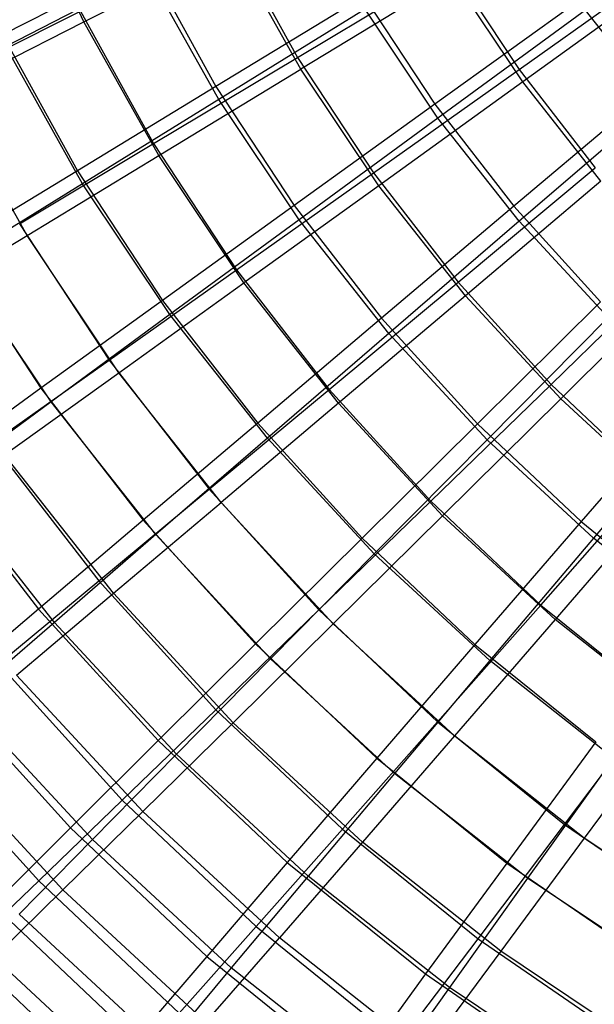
# Model space of a CAD drawing. Extents: x 0.05 to 6.09, y -3 to 3.03.
# Tile 8 of 124: x 1.19 to 1.79, y -1.96 to -0.92. Entities that reach past the tile are written whole.
import ezdxf

# ---------------------------------------------------------------- set-up
doc = ezdxf.new("R2010")
doc.units = 0
doc.header["$MEASUREMENT"] = 0
doc.layers.get('0').update_dxf_attribs({"color": 13, "linetype": 'CONTINUOUS'})

# ---------------------------------------------------------------- blocks, each defined once
blk = doc.blocks.new('GRUPUJ_1')
at = {"color": 0}
for p, q in [((1.1985, 2.0816, 5.3499), (1.1308, 2.2285, 5.3504)), ((1.1985, 2.0816, 5.3499), (1.1308, 2.2285, 5.3504)), ((1.3536, 2.172, 5.5809), (1.4242, 2.0442, 5.5804)), ((1.3536, 2.172, 5.5809), (1.4242, 2.0442, 5.5804)), ((1.1985, 2.0816, 5.3499), (1.3553, 2.1608, 5.5117)), ((1.1985, 2.0816, 5.3499), (1.3553, 2.1608, 5.5117)), ((1.4277, 2.0316, 5.5112), (1.3553, 2.1608, 5.5117)), ((1.4277, 2.0316, 5.5112), (1.3553, 2.1608, 5.5117)), ((1.2651, 2.1454, 0.7885), (1.1124, 2.0681, 0.9521)), ((1.2651, 2.1454, 0.7885), (1.1124, 2.0681, 0.9521)), ((1.2651, 2.1454, 0.7885), (1.3379, 2.0135, 0.788)), ((1.2651, 2.1454, 0.7885), (1.3379, 2.0135, 0.788)), ((1.6581, 2.0313, 5.7231), (1.8201, 2.1464, 5.8519)), ((1.6581, 2.0313, 5.7231), (1.8201, 2.1464, 5.8519)), ((1.2663, 2.1331, 0.8599), (1.1159, 2.0558, 1.0285)), ((1.2663, 2.1331, 0.8599), (1.1159, 2.0558, 1.0285)), ((1.341, 1.9997, 0.8593), (1.2663, 2.1331, 0.8599)), ((1.341, 1.9997, 0.8593), (1.2663, 2.1331, 0.8599)), ((1.4242, 2.0442, 5.5804), (1.5859, 2.1411, 5.7237)), ((1.4242, 2.0442, 5.5804), (1.5859, 2.1411, 5.7237)), ((1.5859, 2.1411, 5.7237), (1.6581, 2.0313, 5.7231)), ((1.5859, 2.1411, 5.7237), (1.6581, 2.0313, 5.7231)), ((1.8228, 2.1343, 5.7917), (1.662, 2.0182, 5.6586)), ((1.8228, 2.1343, 5.7917), (1.662, 2.0182, 5.6586)), ((1.5879, 2.1291, 5.6591), (1.4277, 2.0316, 5.5112)), ((1.5879, 2.1291, 5.6591), (1.4277, 2.0316, 5.5112)), ((1.662, 2.0182, 5.6586), (1.5879, 2.1291, 5.6591)), ((1.662, 2.0182, 5.6586), (1.5879, 2.1291, 5.6591)), ((1.4943, 2.1086, 0.6378), (1.3379, 2.0135, 0.788)), ((1.4943, 2.1086, 0.6378), (1.3379, 2.0135, 0.788)), ((1.4943, 2.1086, 0.6378), (1.5692, 1.9947, 0.6372)), ((1.4943, 2.1086, 0.6378), (1.5692, 1.9947, 0.6372)), ((1.7266, 2.1079, 0.5013), (1.5692, 1.9947, 0.6372)), ((1.7266, 2.1079, 0.5013), (1.5692, 1.9947, 0.6372)), ((1.0473, 2.0194, 5.2542), (1.195, 2.0929, 5.424)), ((1.0473, 2.0194, 5.2542), (1.195, 2.0929, 5.424)), ((1.195, 2.0929, 5.424), (1.2721, 1.9531, 5.4234)), ((1.195, 2.0929, 5.424), (1.2721, 1.9531, 5.4234)), ((1.4956, 2.0951, 0.7042), (1.341, 1.9997, 0.8593)), ((1.4956, 2.0951, 0.7042), (1.341, 1.9997, 0.8593)), ((1.5725, 1.9799, 0.7036), (1.4956, 2.0951, 0.7042)), ((1.5725, 1.9799, 0.7036), (1.4956, 2.0951, 0.7042)), ((1.7283, 2.0939, 0.563), (1.5725, 1.9799, 0.7036)), ((1.7283, 2.0939, 0.563), (1.5725, 1.9799, 0.7036)), ((1.8047, 1.9971, 0.5624), (1.7283, 2.0939, 0.563)), ((1.8047, 1.9971, 0.5624), (1.7283, 2.0939, 0.563)), ((1.0533, 2.0082, 5.175), (1.1985, 2.0816, 5.3499)), ((1.0533, 2.0082, 5.175), (1.1985, 2.0816, 5.3499)), ((1.2776, 1.9404, 5.3493), (1.1985, 2.0816, 5.3499)), ((1.2776, 1.9404, 5.3493), (1.1985, 2.0816, 5.3499)), ((1.1124, 2.0681, 0.9521), (1.1916, 1.9245, 0.9515)), ((1.1124, 2.0681, 0.9521), (1.1916, 1.9245, 0.9515)), ((1.1971, 1.9107, 1.0279), (1.1159, 2.0558, 1.0285)), ((1.1971, 1.9107, 1.0279), (1.1159, 2.0558, 1.0285)), ((1.2721, 1.9531, 5.4234), (1.4242, 2.0442, 5.5804)), ((1.2721, 1.9531, 5.4234), (1.4242, 2.0442, 5.5804)), ((1.4242, 2.0442, 5.5804), (1.5044, 1.9222, 5.5798)), ((1.4242, 2.0442, 5.5804), (1.5044, 1.9222, 5.5798)), ((1.2776, 1.9404, 5.3493), (1.4277, 2.0316, 5.5112)), ((1.2776, 1.9404, 5.3493), (1.4277, 2.0316, 5.5112)), ((1.5099, 1.9085, 5.5106), (1.4277, 2.0316, 5.5112)), ((1.5099, 1.9085, 5.5106), (1.4277, 2.0316, 5.5112)), ((1.5044, 1.9222, 5.5798), (1.6581, 2.0313, 5.7231)), ((1.5044, 1.9222, 5.5798), (1.6581, 2.0313, 5.7231)), ((1.6581, 2.0313, 5.7231), (1.7386, 1.9274, 5.7225)), ((1.6581, 2.0313, 5.7231), (1.7386, 1.9274, 5.7225)), ((1.662, 2.0182, 5.6586), (1.5099, 1.9085, 5.5106)), ((1.662, 2.0182, 5.6586), (1.5099, 1.9085, 5.5106)), ((1.7446, 1.9134, 5.658), (1.662, 2.0182, 5.6586)), ((1.7446, 1.9134, 5.658), (1.662, 2.0182, 5.6586)), ((1.1385, 1.856, 5.1744), (1.0533, 2.0082, 5.175)), ((1.1385, 1.856, 5.1744), (1.0533, 2.0082, 5.175)), ((1.3379, 2.0135, 0.788), (1.1916, 1.9245, 0.9515)), ((1.3379, 2.0135, 0.788), (1.1916, 1.9245, 0.9515)), ((1.3379, 2.0135, 0.788), (1.4206, 1.8877, 0.7874)), ((1.3379, 2.0135, 0.788), (1.4206, 1.8877, 0.7874)), ((1.8008, 2.0121, 0.5007), (1.6527, 1.887, 0.6366)), ((1.8008, 2.0121, 0.5007), (1.6527, 1.887, 0.6366)), ((1.341, 1.9997, 0.8593), (1.1971, 1.9107, 1.0279)), ((1.341, 1.9997, 0.8593), (1.1971, 1.9107, 1.0279)), ((1.4259, 1.8726, 0.8587), (1.341, 1.9997, 0.8593)), ((1.4259, 1.8726, 0.8587), (1.341, 1.9997, 0.8593)), ((1.8047, 1.9971, 0.5624), (1.6583, 1.8711, 0.703)), ((1.8047, 1.9971, 0.5624), (1.6583, 1.8711, 0.703)), ((1.5692, 1.9947, 0.6372), (1.4206, 1.8877, 0.7874)), ((1.5692, 1.9947, 0.6372), (1.4206, 1.8877, 0.7874)), ((1.5692, 1.9947, 0.6372), (1.6527, 1.887, 0.6366)), ((1.5692, 1.9947, 0.6372), (1.6527, 1.887, 0.6366)), ((1.5725, 1.9799, 0.7036), (1.4259, 1.8726, 0.8587)), ((1.5725, 1.9799, 0.7036), (1.4259, 1.8726, 0.8587)), ((1.6583, 1.8711, 0.703), (1.5725, 1.9799, 0.7036)), ((1.6583, 1.8711, 0.703), (1.5725, 1.9799, 0.7036)), ((1.1305, 1.8684, 5.2535), (1.2721, 1.9531, 5.4234)), ((1.1305, 1.8684, 5.2535), (1.2721, 1.9531, 5.4234)), ((1.2721, 1.9531, 5.4234), (1.3598, 1.8197, 5.4228)), ((1.2721, 1.9531, 5.4234), (1.3598, 1.8197, 5.4228)), ((1.1385, 1.856, 5.1744), (1.2776, 1.9404, 5.3493)), ((1.1385, 1.856, 5.1744), (1.2776, 1.9404, 5.3493)), ((1.3675, 1.8059, 5.3486), (1.2776, 1.9404, 5.3493)), ((1.3675, 1.8059, 5.3486), (1.2776, 1.9404, 5.3493)), ((1.1916, 1.9245, 0.9515), (1.0562, 1.8421, 1.1274)), ((1.1916, 1.9245, 0.9515), (1.0562, 1.8421, 1.1274)), ((1.1916, 1.9245, 0.9515), (1.2817, 1.7875, 0.9508)), ((1.1916, 1.9245, 0.9515), (1.2817, 1.7875, 0.9508)), ((1.5938, 1.8068, 5.5792), (1.7386, 1.9274, 5.7225)), ((1.5938, 1.8068, 5.5792), (1.7386, 1.9274, 5.7225)), ((1.3598, 1.8197, 5.4228), (1.5044, 1.9222, 5.5798)), ((1.3598, 1.8197, 5.4228), (1.5044, 1.9222, 5.5798)), ((1.5044, 1.9222, 5.5798), (1.5938, 1.8068, 5.5792)), ((1.5044, 1.9222, 5.5798), (1.5938, 1.8068, 5.5792)), ((1.1971, 1.9107, 1.0279), (1.0646, 1.8287, 1.209)), ((1.1971, 1.9107, 1.0279), (1.0646, 1.8287, 1.209)), ((1.2894, 1.7725, 1.0273), (1.1971, 1.9107, 1.0279)), ((1.2894, 1.7725, 1.0273), (1.1971, 1.9107, 1.0279)), ((1.5099, 1.9085, 5.5106), (1.3675, 1.8059, 5.3486)), ((1.5099, 1.9085, 5.5106), (1.3675, 1.8059, 5.3486)), ((1.6016, 1.7923, 5.5099), (1.5099, 1.9085, 5.5106)), ((1.6016, 1.7923, 5.5099), (1.5099, 1.9085, 5.5106)), ((1.7446, 1.9134, 5.658), (1.6016, 1.7923, 5.5099)), ((1.7446, 1.9134, 5.658), (1.6016, 1.7923, 5.5099)), ((1.4206, 1.8877, 0.7874), (1.2817, 1.7875, 0.9508)), ((1.4206, 1.8877, 0.7874), (1.2817, 1.7875, 0.9508)), ((1.4206, 1.8877, 0.7874), (1.5129, 1.7687, 0.7867)), ((1.4206, 1.8877, 0.7874), (1.5129, 1.7687, 0.7867)), ((1.6527, 1.887, 0.6366), (1.5129, 1.7687, 0.7867)), ((1.6527, 1.887, 0.6366), (1.5129, 1.7687, 0.7867)), ((1.6527, 1.887, 0.6366), (1.7443, 1.786, 0.6359)), ((1.6527, 1.887, 0.6366), (1.7443, 1.786, 0.6359)), ((1.4259, 1.8726, 0.8587), (1.2894, 1.7725, 1.0273)), ((1.4259, 1.8726, 0.8587), (1.2894, 1.7725, 1.0273)), ((1.5206, 1.7525, 0.858), (1.4259, 1.8726, 0.8587)), ((1.5206, 1.7525, 0.858), (1.4259, 1.8726, 0.8587)), ((1.1305, 1.8684, 5.2535), (1.2252, 1.7244, 5.2528)), ((1.1305, 1.8684, 5.2535), (1.2252, 1.7244, 5.2528)), ((1.6583, 1.8711, 0.703), (1.5206, 1.7525, 0.858)), ((1.6583, 1.8711, 0.703), (1.5206, 1.7525, 0.858)), ((1.7523, 1.7694, 0.7023), (1.6583, 1.8711, 0.703)), ((1.7523, 1.7694, 0.7023), (1.6583, 1.8711, 0.703)), ((1.0113, 1.7789, 4.9875), (1.1385, 1.856, 5.1744)), ((1.0113, 1.7789, 4.9875), (1.1385, 1.856, 5.1744)), ((1.2354, 1.7109, 5.1737), (1.1385, 1.856, 5.1744)), ((1.2354, 1.7109, 5.1737), (1.1385, 1.856, 5.1744)), ((1.0562, 1.8421, 1.1274), (1.1531, 1.6947, 1.1267)), ((1.0562, 1.8421, 1.1274), (1.1531, 1.6947, 1.1267)), ((1.1638, 1.6803, 1.2083), (1.0646, 1.8287, 1.209)), ((1.1638, 1.6803, 1.2083), (1.0646, 1.8287, 1.209)), ((1.6919, 1.6987, 5.5784), (1.8269, 1.83, 5.7219)), ((1.6919, 1.6987, 5.5784), (1.8269, 1.83, 5.7219)), ((1.2252, 1.7244, 5.2528), (1.3598, 1.8197, 5.4228)), ((1.2252, 1.7244, 5.2528), (1.3598, 1.8197, 5.4228)), ((1.3598, 1.8197, 5.4228), (1.4576, 1.6935, 5.422)), ((1.3598, 1.8197, 5.4228), (1.4576, 1.6935, 5.422)), ((1.8351, 1.8155, 5.6573), (1.7021, 1.6835, 5.5091)), ((1.8351, 1.8155, 5.6573), (1.7021, 1.6835, 5.5091)), ((1.2354, 1.7109, 5.1737), (1.3675, 1.8059, 5.3486)), ((1.2354, 1.7109, 5.1737), (1.3675, 1.8059, 5.3486)), ((1.4676, 1.6789, 5.3479), (1.3675, 1.8059, 5.3486)), ((1.4676, 1.6789, 5.3479), (1.3675, 1.8059, 5.3486)), ((1.4576, 1.6935, 5.422), (1.5938, 1.8068, 5.5792)), ((1.4576, 1.6935, 5.422), (1.5938, 1.8068, 5.5792)), ((1.5938, 1.8068, 5.5792), (1.6919, 1.6987, 5.5784)), ((1.5938, 1.8068, 5.5792), (1.6919, 1.6987, 5.5784)), ((1.6016, 1.7923, 5.5099), (1.4676, 1.6789, 5.3479)), ((1.6016, 1.7923, 5.5099), (1.4676, 1.6789, 5.3479)), ((1.7021, 1.6835, 5.5091), (1.6016, 1.7923, 5.5099)), ((1.7021, 1.6835, 5.5091), (1.6016, 1.7923, 5.5099)), ((1.2817, 1.7875, 0.9508), (1.1531, 1.6947, 1.1267)), ((1.2817, 1.7875, 0.9508), (1.1531, 1.6947, 1.1267)), ((1.2817, 1.7875, 0.9508), (1.3821, 1.6579, 0.9501)), ((1.2817, 1.7875, 0.9508), (1.3821, 1.6579, 0.9501)), ((1.7443, 1.786, 0.6359), (1.6141, 1.6572, 0.7859)), ((1.7443, 1.786, 0.6359), (1.6141, 1.6572, 0.7859)), ((1.2894, 1.7725, 1.0273), (1.1638, 1.6803, 1.2083)), ((1.2894, 1.7725, 1.0273), (1.1638, 1.6803, 1.2083)), ((1.3924, 1.642, 1.0265), (1.2894, 1.7725, 1.0273)), ((1.3924, 1.642, 1.0265), (1.2894, 1.7725, 1.0273)), ((1.5129, 1.7687, 0.7867), (1.3821, 1.6579, 0.9501)), ((1.5129, 1.7687, 0.7867), (1.3821, 1.6579, 0.9501)), ((1.5129, 1.7687, 0.7867), (1.6141, 1.6572, 0.7859)), ((1.5129, 1.7687, 0.7867), (1.6141, 1.6572, 0.7859)), ((1.7523, 1.7694, 0.7023), (1.6243, 1.6403, 0.8572)), ((1.7523, 1.7694, 0.7023), (1.6243, 1.6403, 0.8572)), ((1.5206, 1.7525, 0.858), (1.3924, 1.642, 1.0265)), ((1.5206, 1.7525, 0.858), (1.3924, 1.642, 1.0265)), ((1.6243, 1.6403, 0.8572), (1.5206, 1.7525, 0.858)), ((1.6243, 1.6403, 0.8572), (1.5206, 1.7525, 0.858)), ((1.1014, 1.6369, 5.071), (1.2252, 1.7244, 5.2528)), ((1.1014, 1.6369, 5.071), (1.2252, 1.7244, 5.2528)), ((1.2252, 1.7244, 5.2528), (1.3308, 1.5882, 5.2521)), ((1.2252, 1.7244, 5.2528), (1.3308, 1.5882, 5.2521)), ((1.1146, 1.6242, 4.9868), (1.2354, 1.7109, 5.1737)), ((1.1146, 1.6242, 4.9868), (1.2354, 1.7109, 5.1737)), ((1.3434, 1.5739, 5.1729), (1.2354, 1.7109, 5.1737)), ((1.3434, 1.5739, 5.1729), (1.2354, 1.7109, 5.1737)), ((1.5649, 1.5753, 5.4212), (1.6919, 1.6987, 5.5784)), ((1.5649, 1.5753, 5.4212), (1.6919, 1.6987, 5.5784)), ((1.6919, 1.6987, 5.5784), (1.7981, 1.5985, 5.5776)), ((1.6919, 1.6987, 5.5784), (1.7981, 1.5985, 5.5776)), ((1.1531, 1.6947, 1.1267), (1.0357, 1.6098, 1.314)), ((1.1531, 1.6947, 1.1267), (1.0357, 1.6098, 1.314)), ((1.1531, 1.6947, 1.1267), (1.2611, 1.5554, 1.1259)), ((1.1531, 1.6947, 1.1267), (1.2611, 1.5554, 1.1259)), ((1.3308, 1.5882, 5.2521), (1.4576, 1.6935, 5.422)), ((1.3308, 1.5882, 5.2521), (1.4576, 1.6935, 5.422)), ((1.4576, 1.6935, 5.422), (1.5649, 1.5753, 5.4212)), ((1.4576, 1.6935, 5.422), (1.5649, 1.5753, 5.4212)), ((1.8435, 1.6924, 0.6352), (1.7236, 1.5538, 0.7851)), ((1.8435, 1.6924, 0.6352), (1.7236, 1.5538, 0.7851)), ((1.1638, 1.6803, 1.2083), (1.0499, 1.5965, 1.4008)), ((1.1638, 1.6803, 1.2083), (1.0499, 1.5965, 1.4008)), ((1.2744, 1.5401, 1.2075), (1.1638, 1.6803, 1.2083)), ((1.2744, 1.5401, 1.2075), (1.1638, 1.6803, 1.2083)), ((1.4676, 1.6789, 5.3479), (1.3434, 1.5739, 5.1729)), ((1.4676, 1.6789, 5.3479), (1.3434, 1.5739, 5.1729)), ((1.5774, 1.5601, 5.3471), (1.4676, 1.6789, 5.3479)), ((1.5774, 1.5601, 5.3471), (1.4676, 1.6789, 5.3479)), ((1.7021, 1.6835, 5.5091), (1.5774, 1.5601, 5.3471)), ((1.7021, 1.6835, 5.5091), (1.5774, 1.5601, 5.3471)), ((1.8108, 1.583, 5.5083), (1.7021, 1.6835, 5.5091)), ((1.8108, 1.583, 5.5083), (1.7021, 1.6835, 5.5091)), ((1.854, 1.6754, 0.7015), (1.7366, 1.5365, 0.8564)), ((1.854, 1.6754, 0.7015), (1.7366, 1.5365, 0.8564)), ((1.3821, 1.6579, 0.9501), (1.2611, 1.5554, 1.1259)), ((1.3821, 1.6579, 0.9501), (1.2611, 1.5554, 1.1259)), ((1.3821, 1.6579, 0.9501), (1.4923, 1.5365, 0.9493)), ((1.3821, 1.6579, 0.9501), (1.4923, 1.5365, 0.9493)), ((1.6141, 1.6572, 0.7859), (1.4923, 1.5365, 0.9493)), ((1.6141, 1.6572, 0.7859), (1.4923, 1.5365, 0.9493)), ((1.6141, 1.6572, 0.7859), (1.7236, 1.5538, 0.7851)), ((1.6141, 1.6572, 0.7859), (1.7236, 1.5538, 0.7851)), ((1.1014, 1.6369, 5.071), (1.2142, 1.4914, 5.0702)), ((1.1014, 1.6369, 5.071), (1.2142, 1.4914, 5.0702)), ((1.3924, 1.642, 1.0265), (1.2744, 1.5401, 1.2075)), ((1.3924, 1.642, 1.0265), (1.2744, 1.5401, 1.2075)), ((1.5052, 1.5199, 1.0257), (1.3924, 1.642, 1.0265)), ((1.5052, 1.5199, 1.0257), (1.3924, 1.642, 1.0265)), ((1.6243, 1.6403, 0.8572), (1.5052, 1.5199, 1.0257)), ((1.6243, 1.6403, 0.8572), (1.5052, 1.5199, 1.0257)), ((1.7366, 1.5365, 0.8564), (1.6243, 1.6403, 0.8572)), ((1.7366, 1.5365, 0.8564), (1.6243, 1.6403, 0.8572)), ((1.2298, 1.4781, 4.9859), (1.1146, 1.6242, 4.9868)), ((1.2298, 1.4781, 4.9859), (1.1146, 1.6242, 4.9868)), ((1.0357, 1.6098, 1.314), (1.1507, 1.4615, 1.3132)), ((1.0357, 1.6098, 1.314), (1.1507, 1.4615, 1.3132)), ((1.1674, 1.4474, 1.3999), (1.0499, 1.5965, 1.4008)), ((1.1674, 1.4474, 1.3999), (1.0499, 1.5965, 1.4008)), ((1.6811, 1.4657, 5.4204), (1.7981, 1.5985, 5.5776)), ((1.6811, 1.4657, 5.4204), (1.7981, 1.5985, 5.5776)), ((1.2142, 1.4914, 5.0702), (1.3308, 1.5882, 5.2521)), ((1.2142, 1.4914, 5.0702), (1.3308, 1.5882, 5.2521)), ((1.3308, 1.5882, 5.2521), (1.4467, 1.4605, 5.2512)), ((1.3308, 1.5882, 5.2521), (1.4467, 1.4605, 5.2512)), ((1.8108, 1.583, 5.5083), (1.6962, 1.4503, 5.3462)), ((1.8108, 1.583, 5.5083), (1.6962, 1.4503, 5.3462)), ((1.2298, 1.4781, 4.9859), (1.3434, 1.5739, 5.1729)), ((1.2298, 1.4781, 4.9859), (1.3434, 1.5739, 5.1729)), ((1.4619, 1.4458, 5.172), (1.3434, 1.5739, 5.1729)), ((1.4619, 1.4458, 5.172), (1.3434, 1.5739, 5.1729)), ((1.4467, 1.4605, 5.2512), (1.5649, 1.5753, 5.4212)), ((1.4467, 1.4605, 5.2512), (1.5649, 1.5753, 5.4212)), ((1.5649, 1.5753, 5.4212), (1.6811, 1.4657, 5.4204)), ((1.5649, 1.5753, 5.4212), (1.6811, 1.4657, 5.4204)), ((1.5774, 1.5601, 5.3471), (1.4619, 1.4458, 5.172)), ((1.5774, 1.5601, 5.3471), (1.4619, 1.4458, 5.172)), ((1.6962, 1.4503, 5.3462), (1.5774, 1.5601, 5.3471)), ((1.6962, 1.4503, 5.3462), (1.5774, 1.5601, 5.3471)), ((1.2611, 1.5554, 1.1259), (1.1507, 1.4615, 1.3132)), ((1.2611, 1.5554, 1.1259), (1.1507, 1.4615, 1.3132)), ((1.2611, 1.5554, 1.1259), (1.3796, 1.4248, 1.125)), ((1.2611, 1.5554, 1.1259), (1.3796, 1.4248, 1.125)), ((1.7236, 1.5538, 0.7851), (1.6115, 1.424, 0.9484)), ((1.7236, 1.5538, 0.7851), (1.6115, 1.424, 0.9484)), ((1.7236, 1.5538, 0.7851), (1.8408, 1.4593, 0.7843)), ((1.7236, 1.5538, 0.7851), (1.8408, 1.4593, 0.7843)), ((1.2744, 1.5401, 1.2075), (1.1674, 1.4474, 1.3999)), ((1.2744, 1.5401, 1.2075), (1.1674, 1.4474, 1.3999)), ((1.3956, 1.4089, 1.2066), (1.2744, 1.5401, 1.2075)), ((1.3956, 1.4089, 1.2066), (1.2744, 1.5401, 1.2075)), ((1.4923, 1.5365, 0.9493), (1.3796, 1.4248, 1.125)), ((1.4923, 1.5365, 0.9493), (1.3796, 1.4248, 1.125)), ((1.4923, 1.5365, 0.9493), (1.6115, 1.424, 0.9484)), ((1.4923, 1.5365, 0.9493), (1.6115, 1.424, 0.9484)), ((1.7366, 1.5365, 0.8564), (1.6273, 1.407, 1.0248)), ((1.7366, 1.5365, 0.8564), (1.6273, 1.407, 1.0248)), ((1.8566, 1.4419, 0.8555), (1.7366, 1.5365, 0.8564)), ((1.8566, 1.4419, 0.8555), (1.7366, 1.5365, 0.8564)), ((1.5052, 1.5199, 1.0257), (1.3956, 1.4089, 1.2066)), ((1.5052, 1.5199, 1.0257), (1.3956, 1.4089, 1.2066)), ((1.6273, 1.407, 1.0248), (1.5052, 1.5199, 1.0257)), ((1.6273, 1.407, 1.0248), (1.5052, 1.5199, 1.0257)), ((1.1082, 1.4037, 4.8774), (1.2142, 1.4914, 5.0702)), ((1.1082, 1.4037, 4.8774), (1.2142, 1.4914, 5.0702)), ((1.2142, 1.4914, 5.0702), (1.3378, 1.3551, 5.0692)), ((1.2142, 1.4914, 5.0702), (1.3378, 1.3551, 5.0692)), ((1.1274, 1.3918, 4.7881), (1.2298, 1.4781, 4.9859)), ((1.1274, 1.3918, 4.7881), (1.2298, 1.4781, 4.9859)), ((1.3561, 1.3414, 4.985), (1.2298, 1.4781, 4.9859)), ((1.3561, 1.3414, 4.985), (1.2298, 1.4781, 4.9859)), ((1.1507, 1.4615, 1.3132), (1.0514, 1.3769, 1.5108)), ((1.1507, 1.4615, 1.3132), (1.0514, 1.3769, 1.5108)), ((1.1507, 1.4615, 1.3132), (1.2768, 1.3225, 1.3122)), ((1.1507, 1.4615, 1.3132), (1.2768, 1.3225, 1.3122)), ((1.3378, 1.3551, 5.0692), (1.4467, 1.4605, 5.2512)), ((1.3378, 1.3551, 5.0692), (1.4467, 1.4605, 5.2512)), ((1.4467, 1.4605, 5.2512), (1.5721, 1.3422, 5.2503)), ((1.4467, 1.4605, 5.2512), (1.5721, 1.3422, 5.2503)), ((1.5721, 1.3422, 5.2503), (1.6811, 1.4657, 5.4204)), ((1.5721, 1.3422, 5.2503), (1.6811, 1.4657, 5.4204)), ((1.6811, 1.4657, 5.4204), (1.8053, 1.3654, 5.4195)), ((1.6811, 1.4657, 5.4204), (1.8053, 1.3654, 5.4195)), ((1.1674, 1.4474, 1.3999), (1.0719, 1.3646, 1.6026)), ((1.1674, 1.4474, 1.3999), (1.0719, 1.3646, 1.6026)), ((1.2962, 1.3081, 1.399), (1.1674, 1.4474, 1.3999)), ((1.2962, 1.3081, 1.399), (1.1674, 1.4474, 1.3999)), ((1.4619, 1.4458, 5.172), (1.3561, 1.3414, 4.985)), ((1.4619, 1.4458, 5.172), (1.3561, 1.3414, 4.985)), ((1.59, 1.3274, 5.171), (1.4619, 1.4458, 5.172)), ((1.59, 1.3274, 5.171), (1.4619, 1.4458, 5.172)), ((1.6962, 1.4503, 5.3462), (1.59, 1.3274, 5.171)), ((1.6962, 1.4503, 5.3462), (1.59, 1.3274, 5.171)), ((1.8233, 1.3501, 5.3452), (1.6962, 1.4503, 5.3462)), ((1.8233, 1.3501, 5.3452), (1.6962, 1.4503, 5.3462)), ((1.3796, 1.4248, 1.125), (1.2768, 1.3225, 1.3122)), ((1.3796, 1.4248, 1.125), (1.2768, 1.3225, 1.3122)), ((1.3796, 1.4248, 1.125), (1.5079, 1.3038, 1.1241)), ((1.3796, 1.4248, 1.125), (1.5079, 1.3038, 1.1241)), ((1.6115, 1.424, 0.9484), (1.5079, 1.3038, 1.1241)), ((1.6115, 1.424, 0.9484), (1.5079, 1.3038, 1.1241)), ((1.6115, 1.424, 0.9484), (1.7391, 1.3211, 0.9475)), ((1.6115, 1.424, 0.9484), (1.7391, 1.3211, 0.9475)), ((1.3956, 1.4089, 1.2066), (1.2962, 1.3081, 1.399)), ((1.3956, 1.4089, 1.2066), (1.2962, 1.3081, 1.399)), ((1.5267, 1.2877, 1.2056), (1.3956, 1.4089, 1.2066)), ((1.5267, 1.2877, 1.2056), (1.3956, 1.4089, 1.2066)), ((1.6273, 1.407, 1.0248), (1.5267, 1.2877, 1.2056)), ((1.6273, 1.407, 1.0248), (1.5267, 1.2877, 1.2056)), ((1.7578, 1.3041, 1.0238), (1.6273, 1.407, 1.0248)), ((1.7578, 1.3041, 1.0238), (1.6273, 1.407, 1.0248)), ((1.1082, 1.4037, 4.8774), (1.239, 1.2596, 4.8764)), ((1.1082, 1.4037, 4.8774), (1.239, 1.2596, 4.8764)), ((1.2608, 1.2476, 4.7871), (1.1274, 1.3918, 4.7881)), ((1.2608, 1.2476, 4.7871), (1.1274, 1.3918, 4.7881)), ((1.0514, 1.3769, 1.5108), (1.1843, 1.2304, 1.5098)), ((1.0514, 1.3769, 1.5108), (1.1843, 1.2304, 1.5098)), ((1.2075, 1.218, 1.6016), (1.0719, 1.3646, 1.6026)), ((1.2075, 1.218, 1.6016), (1.0719, 1.3646, 1.6026)), ((1.7062, 1.234, 5.2493), (1.8053, 1.3654, 5.4195)), ((1.7062, 1.234, 5.2493), (1.8053, 1.3654, 5.4195)), ((1.239, 1.2596, 4.8764), (1.3378, 1.3551, 5.0692)), ((1.239, 1.2596, 4.8764), (1.3378, 1.3551, 5.0692)), ((1.3378, 1.3551, 5.0692), (1.4717, 1.2288, 5.0683)), ((1.3378, 1.3551, 5.0692), (1.4717, 1.2288, 5.0683)), ((1.4717, 1.2288, 5.0683), (1.5721, 1.3422, 5.2503)), ((1.4717, 1.2288, 5.0683), (1.5721, 1.3422, 5.2503)), ((1.5721, 1.3422, 5.2503), (1.7062, 1.234, 5.2493)), ((1.5721, 1.3422, 5.2503), (1.7062, 1.234, 5.2493)), ((1.8233, 1.3501, 5.3452), (1.727, 1.2194, 5.17)), ((1.8233, 1.3501, 5.3452), (1.727, 1.2194, 5.17)), ((1.2608, 1.2476, 4.7871), (1.3561, 1.3414, 4.985)), ((1.2608, 1.2476, 4.7871), (1.3561, 1.3414, 4.985)), ((1.4927, 1.2152, 4.984), (1.3561, 1.3414, 4.985)), ((1.4927, 1.2152, 4.984), (1.3561, 1.3414, 4.985)), ((1.0137, 1.3256, 4.6749), (1.1508, 1.1745, 4.6738)), ((1.0137, 1.3256, 4.6749), (1.1508, 1.1745, 4.6738)), ((1.2768, 1.3225, 1.3122), (1.1843, 1.2304, 1.5098)), ((1.2768, 1.3225, 1.3122), (1.1843, 1.2304, 1.5098)), ((1.2768, 1.3225, 1.3122), (1.4133, 1.1938, 1.3112)), ((1.2768, 1.3225, 1.3122), (1.4133, 1.1938, 1.3112)), ((1.59, 1.3274, 5.171), (1.4927, 1.2152, 4.984)), ((1.59, 1.3274, 5.171), (1.4927, 1.2152, 4.984)), ((1.727, 1.2194, 5.17), (1.59, 1.3274, 5.171)), ((1.727, 1.2194, 5.17), (1.59, 1.3274, 5.171)), ((1.7391, 1.3211, 0.9475), (1.6451, 1.1931, 1.1231)), ((1.7391, 1.3211, 0.9475), (1.6451, 1.1931, 1.1231)), ((1.1764, 1.1648, 4.5795), (1.0368, 1.3158, 4.5806)), ((1.1764, 1.1648, 4.5795), (1.0368, 1.3158, 4.5806)), ((1.2962, 1.3081, 1.399), (1.2075, 1.218, 1.6016)), ((1.2962, 1.3081, 1.399), (1.2075, 1.218, 1.6016)), ((1.4355, 1.1793, 1.3979), (1.2962, 1.3081, 1.399)), ((1.4355, 1.1793, 1.3979), (1.2962, 1.3081, 1.399)), ((1.5079, 1.3038, 1.1241), (1.4133, 1.1938, 1.3112)), ((1.5079, 1.3038, 1.1241), (1.4133, 1.1938, 1.3112)), ((1.5079, 1.3038, 1.1241), (1.6451, 1.1931, 1.1231)), ((1.5079, 1.3038, 1.1241), (1.6451, 1.1931, 1.1231)), ((1.7578, 1.3041, 1.0238), (1.6669, 1.1772, 1.2046)), ((1.7578, 1.3041, 1.0238), (1.6669, 1.1772, 1.2046)), ((1.5267, 1.2877, 1.2056), (1.4355, 1.1793, 1.3979)), ((1.5267, 1.2877, 1.2056), (1.4355, 1.1793, 1.3979)), ((1.6669, 1.1772, 1.2046), (1.5267, 1.2877, 1.2056)), ((1.6669, 1.1772, 1.2046), (1.5267, 1.2877, 1.2056)), ((1.1508, 1.1745, 4.6738), (1.239, 1.2596, 4.8764)), ((1.1508, 1.1745, 4.6738), (1.239, 1.2596, 4.8764)), ((1.239, 1.2596, 4.8764), (1.3806, 1.126, 4.8754)), ((1.239, 1.2596, 4.8764), (1.3806, 1.126, 4.8754)), ((1.1764, 1.1648, 4.5795), (1.2608, 1.2476, 4.7871)), ((1.1764, 1.1648, 4.5795), (1.2608, 1.2476, 4.7871)), ((1.405, 1.1142, 4.786), (1.2608, 1.2476, 4.7871)), ((1.405, 1.1142, 4.786), (1.2608, 1.2476, 4.7871)), ((1.1843, 1.2304, 1.5098), (1.1027, 1.1489, 1.7166)), ((1.1843, 1.2304, 1.5098), (1.1027, 1.1489, 1.7166)), ((1.1843, 1.2304, 1.5098), (1.3282, 1.0946, 1.5087)), ((1.1843, 1.2304, 1.5098), (1.3282, 1.0946, 1.5087)), ((1.3806, 1.126, 4.8754), (1.4717, 1.2288, 5.0683)), ((1.3806, 1.126, 4.8754), (1.4717, 1.2288, 5.0683)), ((1.4717, 1.2288, 5.0683), (1.615, 1.1132, 5.0672)), ((1.4717, 1.2288, 5.0683), (1.615, 1.1132, 5.0672)), ((1.615, 1.1132, 5.0672), (1.7062, 1.234, 5.2493)), ((1.615, 1.1132, 5.0672), (1.7062, 1.234, 5.2493)), ((1.7062, 1.234, 5.2493), (1.8484, 1.1365, 5.2482)), ((1.7062, 1.234, 5.2493), (1.8484, 1.1365, 5.2482)), ((1.2075, 1.218, 1.6016), (1.1302, 1.139, 1.8134)), ((1.2075, 1.218, 1.6016), (1.1302, 1.139, 1.8134)), ((1.3542, 1.0824, 1.6005), (1.2075, 1.218, 1.6016)), ((1.3542, 1.0824, 1.6005), (1.2075, 1.218, 1.6016)), ((1.727, 1.2194, 5.17), (1.6388, 1.1, 4.9829)), ((1.727, 1.2194, 5.17), (1.6388, 1.1, 4.9829)), ((1.872, 1.1225, 5.1689), (1.727, 1.2194, 5.17)), ((1.872, 1.1225, 5.1689), (1.727, 1.2194, 5.17)), ((1.4927, 1.2152, 4.984), (1.405, 1.1142, 4.786)), ((1.4927, 1.2152, 4.984), (1.405, 1.1142, 4.786)), ((1.6388, 1.1, 4.9829), (1.4927, 1.2152, 4.984)), ((1.6388, 1.1, 4.9829), (1.4927, 1.2152, 4.984)), ((1.4133, 1.1938, 1.3112), (1.3282, 1.0946, 1.5087)), ((1.4133, 1.1938, 1.3112), (1.3282, 1.0946, 1.5087)), ((1.4133, 1.1938, 1.3112), (1.5593, 1.076, 1.3101)), ((1.4133, 1.1938, 1.3112), (1.5593, 1.076, 1.3101)), ((1.6451, 1.1931, 1.1231), (1.5593, 1.076, 1.3101)), ((1.6451, 1.1931, 1.1231), (1.5593, 1.076, 1.3101)), ((1.6451, 1.1931, 1.1231), (1.7906, 1.0933, 1.122)), ((1.6451, 1.1931, 1.1231), (1.7906, 1.0933, 1.122)), ((1.4355, 1.1793, 1.3979), (1.3542, 1.0824, 1.6005)), ((1.4355, 1.1793, 1.3979), (1.3542, 1.0824, 1.6005)), ((1.5845, 1.0618, 1.3968), (1.4355, 1.1793, 1.3979)), ((1.5845, 1.0618, 1.3968), (1.4355, 1.1793, 1.3979)), ((1.6669, 1.1772, 1.2046), (1.5845, 1.0618, 1.3968)), ((1.6669, 1.1772, 1.2046), (1.5845, 1.0618, 1.3968)), ((1.8154, 1.078, 1.2035), (1.6669, 1.1772, 1.2046)), ((1.8154, 1.078, 1.2035), (1.6669, 1.1772, 1.2046)), ((1.0736, 1.1004, 4.4626), (1.1508, 1.1745, 4.6738)), ((1.0736, 1.1004, 4.4626), (1.1508, 1.1745, 4.6738)), ((1.1508, 1.1745, 4.6738), (1.2992, 1.0345, 4.6727)), ((1.1508, 1.1745, 4.6738), (1.2992, 1.0345, 4.6727)), ((1.1035, 1.0935, 4.3635), (1.1764, 1.1648, 4.5795)), ((1.1035, 1.0935, 4.3635), (1.1764, 1.1648, 4.5795)), ((1.3274, 1.0251, 4.5784), (1.1764, 1.1648, 4.5795)), ((1.3274, 1.0251, 4.5784), (1.1764, 1.1648, 4.5795)), ((1.1027, 1.1489, 1.7166), (1.2532, 1.0069, 1.7155)), ((1.1027, 1.1489, 1.7166), (1.2532, 1.0069, 1.7155)), ((1.2833, 0.9975, 1.8122), (1.1302, 1.139, 1.8134)), ((1.2833, 0.9975, 1.8122), (1.1302, 1.139, 1.8134)), ((1.2992, 1.0345, 4.6727), (1.3806, 1.126, 4.8754)), ((1.2992, 1.0345, 4.6727), (1.3806, 1.126, 4.8754)), ((1.3806, 1.126, 4.8754), (1.5321, 1.0038, 4.8743)), ((1.3806, 1.126, 4.8754), (1.5321, 1.0038, 4.8743)), ((1.3274, 1.0251, 4.5784), (1.405, 1.1142, 4.786)), ((1.3274, 1.0251, 4.5784), (1.405, 1.1142, 4.786)), ((1.5593, 0.9926, 4.7849), (1.405, 1.1142, 4.786)), ((1.5593, 0.9926, 4.7849), (1.405, 1.1142, 4.786)), ((1.5321, 1.0038, 4.8743), (1.615, 1.1132, 5.0672)), ((1.5321, 1.0038, 4.8743), (1.615, 1.1132, 5.0672)), ((1.615, 1.1132, 5.0672), (1.7667, 1.0091, 5.0661)), ((1.615, 1.1132, 5.0672), (1.7667, 1.0091, 5.0661)), ((1.0736, 1.1004, 4.4626), (1.228, 0.9547, 4.4615)), ((1.0736, 1.1004, 4.4626), (1.228, 0.9547, 4.4615)), ((1.2604, 0.9485, 4.3623), (1.1035, 1.0935, 4.3635)), ((1.2604, 0.9485, 4.3623), (1.1035, 1.0935, 4.3635)), ((1.3282, 1.0946, 1.5087), (1.2532, 1.0069, 1.7155)), ((1.3282, 1.0946, 1.5087), (1.2532, 1.0069, 1.7155)), ((1.3282, 1.0946, 1.5087), (1.4822, 0.9704, 1.5076)), ((1.3282, 1.0946, 1.5087), (1.4822, 0.9704, 1.5076)), ((1.6388, 1.1, 4.9829), (1.5593, 0.9926, 4.7849)), ((1.6388, 1.1, 4.9829), (1.5593, 0.9926, 4.7849)), ((1.7935, 0.9966, 4.9817), (1.6388, 1.1, 4.9829)), ((1.7935, 0.9966, 4.9817), (1.6388, 1.1, 4.9829)), ((1.3542, 1.0824, 1.6005), (1.2833, 0.9975, 1.8122)), ((1.3542, 1.0824, 1.6005), (1.2833, 0.9975, 1.8122)), ((1.5111, 0.9587, 1.5994), (1.3542, 1.0824, 1.6005)), ((1.5111, 0.9587, 1.5994), (1.3542, 1.0824, 1.6005)), ((1.5593, 1.076, 1.3101), (1.4822, 0.9704, 1.5076)), ((1.5593, 1.076, 1.3101), (1.4822, 0.9704, 1.5076)), ((1.5593, 1.076, 1.3101), (1.7141, 0.9698, 1.309)), ((1.5593, 1.076, 1.3101), (1.7141, 0.9698, 1.309)), ((1.5845, 1.0618, 1.3968), (1.5111, 0.9587, 1.5994)), ((1.5845, 1.0618, 1.3968), (1.5111, 0.9587, 1.5994)), ((1.7423, 0.9564, 1.3956), (1.5845, 1.0618, 1.3968)), ((1.7423, 0.9564, 1.3956), (1.5845, 1.0618, 1.3968))]:
    blk.add_line(p, q, dxfattribs=at)

msp = doc.modelspace()

# ---------------------------------------------------------------- block references
at = {"color": 0}
msp.add_blockref('GRUPUJ_1', (0.0545, -3.0046, 0.0565), dxfattribs=at)

doc.saveas('drawing.dxf')
